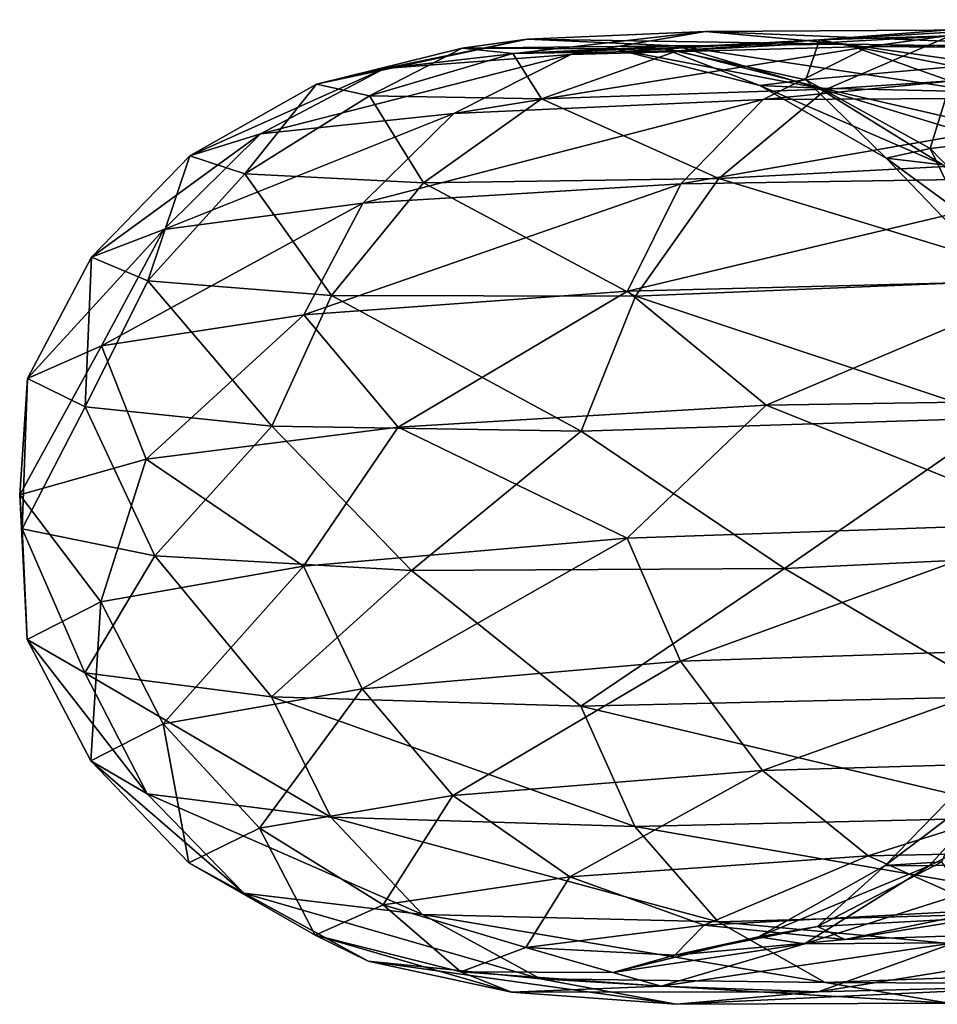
# Model space of a CAD drawing. Header units: metres. Extents: x -40 to 117, y -433 to 89.
# Tile 154 of 256: x -19 to -14, y -245 to -240. Entities that reach past the tile are written whole.
import ezdxf

# ---------------------------------------------------------------- set-up
doc = ezdxf.new("R2010")
doc.units = ezdxf.units.M
doc.layers.add('solid_506114_24501146', color=7, linetype='CONTINUOUS')

msp = doc.modelspace()

# ---------------------------------------------------------------- linework, layer by layer
at = {"layer": 'solid_506114_24501146'}
for points in [[(-13.452534, -239.88353, 997.192444), (-14.792812, -239.98671, 994.425659), (-14.119053, -239.966461, 997.59967)], [(-14.091494, -240.125549, 994.120422), (-14.792812, -239.98671, 994.425659), (-13.452534, -239.88353, 997.192444)], [(-13.907941, -239.935562, 979.25708), (-14.536685, -240.022339, 978.814087), (-16.076548, -240.063019, 981.791565)], [(-15.381201, -239.944717, 982.111938), (-13.907941, -239.935562, 979.25708), (-16.076548, -240.063019, 981.791565)], [(-13.251388, -240.031418, 979.677429), (-13.907941, -239.935562, 979.25708), (-15.381201, -239.944717, 982.111938)], [(-13.907941, -239.935562, 979.25708), (-11.93586, -239.981918, 976.724121), (-14.536685, -240.022339, 978.814087)], [(-16.301958, -239.984711, 985.190796), (-17.038931, -240.136185, 985.003357), (-17.389545, -240.21579, 988.340149)], [(-16.637409, -240.030746, 988.389221), (-16.301958, -239.984711, 985.190796), (-17.389545, -240.21579, 988.340149)], [(-15.381201, -239.944717, 982.111938), (-16.076548, -240.063019, 981.791565), (-17.038931, -240.136185, 985.003357)], [(-16.301958, -239.984711, 985.190796), (-15.381201, -239.944717, 982.111938), (-17.038931, -240.136185, 985.003357)], [(-15.532392, -240.019211, 985.344177), (-16.301958, -239.984711, 985.190796), (-16.637409, -240.030746, 988.389221)], [(-14.6551, -240.010635, 982.404114), (-15.381201, -239.944717, 982.111938), (-16.301958, -239.984711, 985.190796)], [(-15.532392, -240.019211, 985.344177), (-14.6551, -240.010635, 982.404114), (-16.301958, -239.984711, 985.190796)], [(-14.792812, -239.98671, 994.425659), (-15.602794, -240.029999, 991.460022), (-15.525737, -240.043671, 994.702271)], [(-14.863073, -240.193787, 991.289063), (-15.602794, -240.029999, 991.460022), (-14.792812, -239.98671, 994.425659)], [(-14.119053, -239.966461, 997.59967), (-15.525737, -240.043671, 994.702271), (-14.75734, -240.242844, 997.949036)], [(-14.792812, -239.98671, 994.425659), (-15.525737, -240.043671, 994.702271), (-14.119053, -239.966461, 997.59967)], [(-14.6551, -240.010635, 982.404114), (-13.251388, -240.031418, 979.677429), (-15.381201, -239.944717, 982.111938)], [(-14.091494, -240.125549, 994.120422), (-14.863073, -240.193787, 991.289063), (-14.792812, -239.98671, 994.425659)], [(-14.119053, -239.966461, 997.59967), (-14.75734, -240.242844, 997.949036), (-12.756166, -240.108521, 1000.649414)], [(-11.93586, -239.981918, 976.724121), (-12.475451, -240.040024, 976.173035), (-14.536685, -240.022339, 978.814087)], [(-16.637409, -240.030746, 988.389221), (-17.389545, -240.21579, 988.340149), (-17.116161, -240.275879, 991.686035)], [(-16.375849, -240.05806, 991.596252), (-16.637409, -240.030746, 988.389221), (-17.116161, -240.275879, 991.686035)], [(-14.536685, -240.022339, 978.814087), (-15.082868, -240.296158, 978.383789), (-16.680588, -240.367737, 981.467712)], [(-16.076548, -240.063019, 981.791565), (-14.536685, -240.022339, 978.814087), (-16.680588, -240.367737, 981.467712)], [(-15.852007, -240.033539, 988.398071), (-15.532392, -240.019211, 985.344177), (-16.637409, -240.030746, 988.389221)], [(-15.852007, -240.033539, 988.398071), (-16.637409, -240.030746, 988.389221), (-16.375849, -240.05806, 991.596252)], [(-15.602794, -240.029999, 991.460022), (-16.375849, -240.05806, 991.596252), (-15.525737, -240.043671, 994.702271)], [(-15.602794, -240.029999, 991.460022), (-15.852007, -240.033539, 988.398071), (-16.375849, -240.05806, 991.596252)], [(-15.525737, -240.043671, 994.702271), (-16.375849, -240.05806, 991.596252), (-16.227617, -240.292297, 994.926453)], [(-15.525737, -240.043671, 994.702271), (-16.227617, -240.292297, 994.926453), (-14.75734, -240.242844, 997.949036)], [(-14.796009, -240.237259, 985.450317), (-15.532392, -240.019211, 985.344177), (-15.852007, -240.033539, 988.398071)], [(-15.100471, -240.22403, 988.365845), (-15.852007, -240.033539, 988.398071), (-15.602794, -240.029999, 991.460022)], [(-15.100471, -240.22403, 988.365845), (-14.796009, -240.237259, 985.450317), (-15.852007, -240.033539, 988.398071)], [(-14.863073, -240.193787, 991.289063), (-15.100471, -240.22403, 988.365845), (-15.602794, -240.029999, 991.460022)], [(-13.960309, -240.256042, 982.643005), (-14.6551, -240.010635, 982.404114), (-15.532392, -240.019211, 985.344177)], [(-14.796009, -240.237259, 985.450317), (-13.960309, -240.256042, 982.643005), (-15.532392, -240.019211, 985.344177)], [(-14.536685, -240.022339, 978.814087), (-12.475451, -240.040024, 976.173035), (-15.082868, -240.296158, 978.383789)], [(-12.475451, -240.040024, 976.173035), (-12.944187, -240.285828, 975.648865), (-15.082868, -240.296158, 978.383789)], [(-12.623146, -240.302963, 980.03894), (-13.251388, -240.031418, 979.677429), (-14.6551, -240.010635, 982.404114)], [(-13.960309, -240.256042, 982.643005), (-12.623146, -240.302963, 980.03894), (-14.6551, -240.010635, 982.404114)], [(-16.076548, -240.063019, 981.791565), (-16.680588, -240.367737, 981.467712), (-17.679131, -240.473495, 984.794739)], [(-17.038931, -240.136185, 985.003357), (-16.076548, -240.063019, 981.791565), (-17.679131, -240.473495, 984.794739)], [(-16.375849, -240.05806, 991.596252), (-17.116161, -240.275879, 991.686035), (-16.227617, -240.292297, 994.926453)], [(-17.038931, -240.136185, 985.003357), (-17.679131, -240.473495, 984.794739), (-18.042919, -240.586212, 988.251526)], [(-17.389545, -240.21579, 988.340149), (-17.038931, -240.136185, 985.003357), (-18.042919, -240.586212, 988.251526)], [(-14.221096, -240.548721, 991.094727), (-14.863073, -240.193787, 991.289063), (-14.091494, -240.125549, 994.120422)], [(-12.756166, -240.108521, 1000.649414), (-14.75734, -240.242844, 997.949036), (-13.23545, -240.59346, 1001.00354)], [(-13.482843, -240.461548, 993.809753), (-14.221096, -240.548721, 991.094727), (-14.091494, -240.125549, 994.120422)], [(-14.44824, -240.599365, 988.29187), (-15.100471, -240.22403, 988.365845), (-14.863073, -240.193787, 991.289063)], [(-14.221096, -240.548721, 991.094727), (-14.44824, -240.599365, 988.29187), (-14.863073, -240.193787, 991.289063)], [(-17.389545, -240.21579, 988.340149), (-18.042919, -240.586212, 988.251526), (-17.759262, -240.678711, 991.717957)], [(-17.116161, -240.275879, 991.686035), (-17.389545, -240.21579, 988.340149), (-17.759262, -240.678711, 991.717957)], [(-14.75734, -240.242844, 997.949036), (-16.227617, -240.292297, 994.926453), (-15.311814, -240.703903, 998.206299)], [(-14.75734, -240.242844, 997.949036), (-15.311814, -240.703903, 998.206299), (-13.23545, -240.59346, 1001.00354)], [(-14.156929, -240.633713, 985.496277), (-14.796009, -240.237259, 985.450317), (-15.100471, -240.22403, 988.365845)], [(-14.44824, -240.599365, 988.29187), (-14.156929, -240.633713, 985.496277), (-15.100471, -240.22403, 988.365845)], [(-13.357326, -240.673538, 982.804199), (-13.960309, -240.256042, 982.643005), (-14.796009, -240.237259, 985.450317)], [(-14.156929, -240.633713, 985.496277), (-13.357326, -240.673538, 982.804199), (-14.796009, -240.237259, 985.450317)], [(-17.116161, -240.275879, 991.686035), (-17.759262, -240.678711, 991.717957), (-16.837334, -240.725677, 995.075012)], [(-15.082868, -240.296158, 978.383789), (-15.507809, -240.731705, 977.99707), (-17.150541, -240.831421, 981.163635)], [(-16.680588, -240.367737, 981.467712), (-15.082868, -240.296158, 978.383789), (-17.150541, -240.831421, 981.163635)], [(-16.227617, -240.292297, 994.926453), (-17.116161, -240.275879, 991.686035), (-16.837334, -240.725677, 995.075012)], [(-16.227617, -240.292297, 994.926453), (-16.837334, -240.725677, 995.075012), (-15.311814, -240.703903, 998.206299)], [(-12.944187, -240.285828, 975.648865), (-13.308874, -240.695923, 975.189209), (-15.507809, -240.731705, 977.99707)], [(-15.082868, -240.296158, 978.383789), (-12.944187, -240.285828, 975.648865), (-15.507809, -240.731705, 977.99707)], [(-16.680588, -240.367737, 981.467712), (-17.150541, -240.831421, 981.163635), (-18.177217, -240.96698, 984.580078)], [(-17.679131, -240.473495, 984.794739), (-16.680588, -240.367737, 981.467712), (-18.177217, -240.96698, 984.580078)], [(-17.679131, -240.473495, 984.794739), (-18.177217, -240.96698, 984.580078), (-18.551256, -241.110062, 988.130005)], [(-18.042919, -240.586212, 988.251526), (-17.679131, -240.473495, 984.794739), (-18.551256, -241.110062, 988.130005)], [(-13.722187, -241.063522, 990.891174), (-14.221096, -240.548721, 991.094727), (-13.482843, -240.461548, 993.809753)], [(-13.941362, -241.127029, 988.181702), (-14.44824, -240.599365, 988.29187), (-14.221096, -240.548721, 991.094727)], [(-13.722187, -241.063522, 990.891174), (-13.941362, -241.127029, 988.181702), (-14.221096, -240.548721, 991.094727)], [(-18.042919, -240.586212, 988.251526), (-18.551256, -241.110062, 988.130005), (-18.259607, -241.232376, 991.68988)], [(-17.759262, -240.678711, 991.717957), (-18.042919, -240.586212, 988.251526), (-18.259607, -241.232376, 991.68988)], [(-13.23545, -240.59346, 1001.00354), (-15.311814, -240.703903, 998.206299), (-13.608341, -241.223389, 1001.226013)], [(-13.660271, -241.174835, 985.479187), (-14.156929, -240.633713, 985.496277), (-14.44824, -240.599365, 988.29187)], [(-13.941362, -241.127029, 988.181702), (-13.660271, -241.174835, 985.479187), (-14.44824, -240.599365, 988.29187)], [(-17.759262, -240.678711, 991.717957), (-18.259607, -241.232376, 991.68988), (-17.311705, -241.307602, 995.137634)], [(-16.837334, -240.725677, 995.075012), (-17.759262, -240.678711, 991.717957), (-17.311705, -241.307602, 995.137634)], [(-15.311814, -240.703903, 998.206299), (-16.837334, -240.725677, 995.075012), (-15.743205, -241.311539, 998.353394)], [(-13.308874, -240.695923, 975.189209), (-13.545275, -241.228088, 974.827148), (-15.783269, -241.28476, 977.682129)], [(-15.507809, -240.731705, 977.99707), (-13.308874, -240.695923, 975.189209), (-15.783269, -241.28476, 977.682129)], [(-15.311814, -240.703903, 998.206299), (-15.743205, -241.311539, 998.353394), (-13.608341, -241.223389, 1001.226013)], [(-15.507809, -240.731705, 977.99707), (-15.783269, -241.28476, 977.682129), (-17.455181, -241.4077, 980.901978)], [(-17.150541, -240.831421, 981.163635), (-15.507809, -240.731705, 977.99707), (-17.455181, -241.4077, 980.901978)], [(-16.837334, -240.725677, 995.075012), (-17.311705, -241.307602, 995.137634), (-15.743205, -241.311539, 998.353394)], [(-17.150541, -240.831421, 981.163635), (-17.455181, -241.4077, 980.901978), (-18.500093, -241.567947, 984.376099)], [(-18.177217, -240.96698, 984.580078), (-17.150541, -240.831421, 981.163635), (-18.500093, -241.567947, 984.376099)], [(-18.177217, -240.96698, 984.580078), (-18.500093, -241.567947, 984.376099), (-18.880775, -241.736282, 987.986084)], [(-18.551256, -241.110062, 988.130005), (-18.177217, -240.96698, 984.580078), (-18.880775, -241.736282, 987.986084)], [(-18.551256, -241.110062, 988.130005), (-18.880775, -241.736282, 987.986084), (-18.583946, -241.883545, 991.606323)], [(-18.259607, -241.232376, 991.68988), (-18.551256, -241.110062, 988.130005), (-18.583946, -241.883545, 991.606323)], [(-18.259607, -241.232376, 991.68988), (-18.583946, -241.883545, 991.606323), (-17.619205, -241.982513, 995.11261)], [(-17.311705, -241.307602, 995.137634), (-18.259607, -241.232376, 991.68988), (-17.619205, -241.982513, 995.11261)], [(-15.783269, -241.28476, 977.682129), (-13.545275, -241.228088, 974.827148), (-15.067389, -241.873657, 976.298279)], [(-13.608341, -241.223389, 1001.226013), (-15.743205, -241.311539, 998.353394), (-13.850062, -241.93898, 1001.304565)], [(-13.545275, -241.228088, 974.827148), (-12.638214, -241.836914, 973.620667), (-15.067389, -241.873657, 976.298279)], [(-17.311705, -241.307602, 995.137634), (-17.619205, -241.982513, 995.11261), (-16.022846, -242.008163, 998.382996)], [(-17.455181, -241.4077, 980.901978), (-15.783269, -241.28476, 977.682129), (-16.968481, -241.988571, 979.384888)], [(-15.743205, -241.311539, 998.353394), (-17.311705, -241.307602, 995.137634), (-16.022846, -242.008163, 998.382996)], [(-15.783269, -241.28476, 977.682129), (-15.067389, -241.873657, 976.298279), (-16.968481, -241.988571, 979.384888)], [(-15.743205, -241.311539, 998.353394), (-16.022846, -242.008163, 998.382996), (-13.850062, -241.93898, 1001.304565)], [(-18.500093, -241.567947, 984.376099), (-17.455181, -241.4077, 980.901978), (-18.268507, -242.152542, 982.761414)], [(-17.455181, -241.4077, 980.901978), (-16.968481, -241.988571, 979.384888), (-18.268507, -242.152542, 982.761414)], [(-18.500093, -241.567947, 984.376099), (-18.268507, -242.152542, 982.761414), (-18.921572, -242.337036, 986.321777)], [(-18.880775, -241.736282, 987.986084), (-18.500093, -241.567947, 984.376099), (-18.921572, -242.337036, 986.321777)], [(-18.880775, -241.736282, 987.986084), (-18.921572, -242.337036, 986.321777), (-18.908445, -242.512833, 989.947815)], [(-18.583946, -241.883545, 991.606323), (-18.880775, -241.736282, 987.986084), (-18.908445, -242.512833, 989.947815)], [(-16.968481, -241.988571, 979.384888), (-15.067389, -241.873657, 976.298279), (-15.784982, -242.56073, 977.376099)], [(-15.067389, -241.873657, 976.298279), (-13.546745, -242.484238, 974.521301), (-15.784982, -242.56073, 977.376099)], [(-15.067389, -241.873657, 976.298279), (-12.638214, -241.836914, 973.620667), (-13.546745, -242.484238, 974.521301)], [(-18.583946, -241.883545, 991.606323), (-18.908445, -242.512833, 989.947815), (-18.224255, -242.65152, 993.510742)], [(-17.619205, -241.982513, 995.11261), (-18.583946, -241.883545, 991.606323), (-18.224255, -242.65152, 993.510742)], [(-13.850062, -241.93898, 1001.304565), (-16.022846, -242.008163, 998.382996), (-14.973942, -242.716797, 999.971863)], [(-13.850062, -241.93898, 1001.304565), (-14.973942, -242.716797, 999.971863), (-12.52391, -242.601334, 1002.650696)], [(-18.268507, -242.152542, 982.761414), (-16.968481, -241.988571, 979.384888), (-17.457077, -242.706039, 980.595398)], [(-17.619205, -241.982513, 995.11261), (-18.224255, -242.65152, 993.510742), (-16.898626, -242.727325, 996.890564)], [(-16.022846, -242.008163, 998.382996), (-17.619205, -241.982513, 995.11261), (-16.898626, -242.727325, 996.890564)], [(-16.968481, -241.988571, 979.384888), (-15.784982, -242.56073, 977.376099), (-17.457077, -242.706039, 980.595398)], [(-16.022846, -242.008163, 998.382996), (-16.898626, -242.727325, 996.890564), (-14.973942, -242.716797, 999.971863)], [(-18.921572, -242.337036, 986.321777), (-18.268507, -242.152542, 982.761414), (-18.502102, -242.890396, 984.068665)], [(-18.268507, -242.152542, 982.761414), (-17.457077, -242.706039, 980.595398), (-18.502102, -242.890396, 984.068665)], [(-18.921572, -242.337036, 986.321777), (-18.502102, -242.890396, 984.068665), (-18.882826, -243.083801, 987.677795)], [(-18.908445, -242.512833, 989.947815), (-18.921572, -242.337036, 986.321777), (-18.882826, -243.083801, 987.677795)], [(-15.784982, -242.56073, 977.376099), (-13.546745, -242.484238, 974.521301), (-15.510993, -243.196854, 977.405884)], [(-13.546745, -242.484238, 974.521301), (-13.311606, -243.123428, 974.598267), (-15.510993, -243.196854, 977.405884)], [(-18.908445, -242.512833, 989.947815), (-18.882826, -243.083801, 987.677795), (-18.585964, -243.256195, 991.297302)], [(-18.224255, -242.65152, 993.510742), (-18.908445, -242.512833, 989.947815), (-18.585964, -243.256195, 991.297302)], [(-17.457077, -242.706039, 980.595398), (-15.784982, -242.56073, 977.376099), (-17.154064, -243.339005, 980.571472)], [(-15.784982, -242.56073, 977.376099), (-15.510993, -243.196854, 977.405884), (-17.154064, -243.339005, 980.571472)], [(-12.52391, -242.601334, 1002.650696), (-14.973942, -242.716797, 999.971863), (-13.851565, -243.378952, 1000.995911)], [(-18.224255, -242.65152, 993.510742), (-18.585964, -243.256195, 991.297302), (-17.621119, -243.379501, 994.803162)], [(-16.898626, -242.727325, 996.890564), (-18.224255, -242.65152, 993.510742), (-17.621119, -243.379501, 994.803162)], [(-18.502102, -242.890396, 984.068665), (-17.457077, -242.706039, 980.595398), (-18.18095, -243.52034, 983.986511)], [(-17.457077, -242.706039, 980.595398), (-17.154064, -243.339005, 980.571472), (-18.18095, -243.52034, 983.986511)], [(-16.898626, -242.727325, 996.890564), (-17.621119, -243.379501, 994.803162), (-16.024586, -243.427856, 998.073669)], [(-14.973942, -242.716797, 999.971863), (-16.898626, -242.727325, 996.890564), (-16.024586, -243.427856, 998.073669)], [(-14.973942, -242.716797, 999.971863), (-16.024586, -243.427856, 998.073669), (-13.851565, -243.378952, 1000.995911)], [(-18.882826, -243.083801, 987.677795), (-18.502102, -242.890396, 984.068665), (-18.555065, -243.710983, 987.534912)], [(-18.502102, -242.890396, 984.068665), (-18.18095, -243.52034, 983.986511), (-18.555065, -243.710983, 987.534912)], [(-18.882826, -243.083801, 987.677795), (-18.555065, -243.710983, 987.534912), (-18.263357, -243.880997, 991.093567)], [(-18.585964, -243.256195, 991.297302), (-18.882826, -243.083801, 987.677795), (-18.263357, -243.880997, 991.093567)], [(-15.510993, -243.196854, 977.405884), (-13.311606, -243.123428, 974.598267), (-15.087272, -243.761063, 977.552917)], [(-13.311606, -243.123428, 974.598267), (-12.947967, -243.699265, 974.817932), (-15.087272, -243.761063, 977.552917)], [(-17.154064, -243.339005, 980.571472), (-15.510993, -243.196854, 977.405884), (-16.685457, -243.89064, 980.635864)], [(-15.510993, -243.196854, 977.405884), (-15.087272, -243.761063, 977.552917), (-16.685457, -243.89064, 980.635864)], [(-18.585964, -243.256195, 991.297302), (-18.263357, -243.880997, 991.093567), (-17.31526, -244.002426, 994.540649)], [(-17.621119, -243.379501, 994.803162), (-18.585964, -243.256195, 991.297302), (-17.31526, -244.002426, 994.540649)], [(-18.18095, -243.52034, 983.986511), (-17.154064, -243.339005, 980.571472), (-17.684292, -244.058975, 983.961243)], [(-17.154064, -243.339005, 980.571472), (-16.685457, -243.89064, 980.635864), (-17.684292, -244.058975, 983.961243)], [(-17.621119, -243.379501, 994.803162), (-17.31526, -244.002426, 994.540649), (-15.746438, -244.049438, 997.756653)], [(-16.024586, -243.427856, 998.073669), (-17.621119, -243.379501, 994.803162), (-15.746438, -244.049438, 997.756653)], [(-13.851565, -243.378952, 1000.995911), (-16.024586, -243.427856, 998.073669), (-13.611136, -243.999786, 1000.630798)], [(-16.024586, -243.427856, 998.073669), (-15.746438, -244.049438, 997.756653), (-13.611136, -243.999786, 1000.630798)], [(-18.555065, -243.710983, 987.534912), (-18.18095, -243.52034, 983.986511), (-18.048187, -244.236694, 987.416321)], [(-18.18095, -243.52034, 983.986511), (-17.684292, -244.058975, 983.961243), (-18.048187, -244.236694, 987.416321)], [(-14.226281, -244.252731, 990.260681), (-13.725936, -243.701492, 990.297119), (-13.013389, -243.637695, 992.923645)], [(-13.487759, -244.216675, 992.977722), (-14.226281, -244.252731, 990.260681), (-13.013389, -243.637695, 992.923645)], [(-15.087272, -243.761063, 977.552917), (-12.947967, -243.699265, 974.817932), (-14.542041, -244.201172, 977.812012)], [(-12.947967, -243.699265, 974.817932), (-12.480047, -244.159027, 975.170288), (-14.542041, -244.201172, 977.812012)], [(-14.453508, -244.250595, 987.45636), (-13.945172, -243.728653, 987.586365), (-13.725936, -243.701492, 990.297119)], [(-14.226281, -244.252731, 990.260681), (-14.453508, -244.250595, 987.45636), (-13.725936, -243.701492, 990.297119)], [(-18.555065, -243.710983, 987.534912), (-18.048187, -244.236694, 987.416321), (-17.764446, -244.394379, 990.881287)], [(-18.263357, -243.880997, 991.093567), (-18.555065, -243.710983, 987.534912), (-17.764446, -244.394379, 990.881287)], [(-14.453508, -244.250595, 987.45636), (-14.16209, -244.2323, 984.659607), (-13.945172, -243.728653, 987.586365)], [(-16.685457, -243.89064, 980.635864), (-15.087272, -243.761063, 977.552917), (-16.082472, -244.309296, 980.788879)], [(-15.087272, -243.761063, 977.552917), (-14.542041, -244.201172, 977.812012), (-16.082472, -244.309296, 980.788879)], [(-18.263357, -243.880997, 991.093567), (-17.764446, -244.394379, 990.881287), (-16.842249, -244.504486, 994.237854)], [(-17.31526, -244.002426, 994.540649), (-18.263357, -243.880997, 991.093567), (-16.842249, -244.504486, 994.237854)], [(-17.684292, -244.058975, 983.961243), (-16.685457, -243.89064, 980.635864), (-17.04521, -244.455185, 983.999329)], [(-16.685457, -243.89064, 980.635864), (-16.082472, -244.309296, 980.788879), (-17.04521, -244.455185, 983.999329)], [(-17.31526, -244.002426, 994.540649), (-16.842249, -244.504486, 994.237854), (-15.316285, -244.541595, 997.369873)], [(-15.746438, -244.049438, 997.756653), (-17.31526, -244.002426, 994.540649), (-15.316285, -244.541595, 997.369873)], [(-13.611136, -243.999786, 1000.630798), (-15.746438, -244.049438, 997.756653), (-13.239314, -244.483765, 1000.169434)], [(-18.048187, -244.236694, 987.416321), (-17.684292, -244.058975, 983.961243), (-17.395954, -244.610367, 987.334595)], [(-17.684292, -244.058975, 983.961243), (-17.04521, -244.455185, 983.999329), (-17.395954, -244.610367, 987.334595)], [(-15.746438, -244.049438, 997.756653), (-15.316285, -244.541595, 997.369873), (-13.239314, -244.483765, 1000.169434)], [(-14.542041, -244.201172, 977.812012), (-12.480047, -244.159027, 975.170288), (-13.913801, -244.480347, 978.167236)], [(-16.082472, -244.309296, 980.788879), (-14.542041, -244.201172, 977.812012), (-15.387683, -244.559692, 981.022095)], [(-14.542041, -244.201172, 977.812012), (-13.913801, -244.480347, 978.167236), (-15.387683, -244.559692, 981.022095)], [(-18.048187, -244.236694, 987.416321), (-17.395954, -244.610367, 987.334595), (-17.122467, -244.746201, 990.679504)], [(-17.764446, -244.394379, 990.881287), (-18.048187, -244.236694, 987.416321), (-17.122467, -244.746201, 990.679504)], [(-15.106881, -244.619171, 987.360107), (-14.453508, -244.250595, 987.45636), (-14.226281, -244.252731, 990.260681)], [(-15.106881, -244.619171, 987.360107), (-14.80229, -244.56633, 984.443848), (-14.453508, -244.250595, 987.45636)], [(-14.869382, -244.655167, 990.284485), (-15.106881, -244.619171, 987.360107), (-14.226281, -244.252731, 990.260681)], [(-14.869382, -244.655167, 990.284485), (-14.226281, -244.252731, 990.260681), (-13.487759, -244.216675, 992.977722)], [(-14.097475, -244.651093, 993.117798), (-14.869382, -244.655167, 990.284485), (-13.487759, -244.216675, 992.977722)], [(-14.80229, -244.56633, 984.443848), (-14.16209, -244.2323, 984.659607), (-14.453508, -244.250595, 987.45636)], [(-14.80229, -244.56633, 984.443848), (-13.966235, -244.521484, 981.635742), (-14.16209, -244.2323, 984.659607)], [(-17.04521, -244.455185, 983.999329), (-16.082472, -244.309296, 980.788879), (-16.308828, -244.675385, 984.100342)], [(-16.082472, -244.309296, 980.788879), (-15.387683, -244.559692, 981.022095), (-16.308828, -244.675385, 984.100342)], [(-17.764446, -244.394379, 990.881287), (-17.122467, -244.746201, 990.679504), (-16.233597, -244.835983, 993.919861)], [(-16.842249, -244.504486, 994.237854), (-17.764446, -244.394379, 990.881287), (-16.233597, -244.835983, 993.919861)], [(-17.395954, -244.610367, 987.334595), (-17.04521, -244.455185, 983.999329), (-16.644421, -244.800034, 987.297913)], [(-17.04521, -244.455185, 983.999329), (-16.308828, -244.675385, 984.100342), (-16.644421, -244.800034, 987.297913)], [(-16.842249, -244.504486, 994.237854), (-16.233597, -244.835983, 993.919861), (-14.762778, -244.85498, 996.943787)], [(-15.316285, -244.541595, 997.369873), (-16.842249, -244.504486, 994.237854), (-14.762778, -244.85498, 996.943787)], [(-15.387683, -244.559692, 981.022095), (-13.913801, -244.480347, 978.167236), (-14.661582, -244.632751, 981.312622)], [(-13.239314, -244.483765, 1000.169434), (-15.316285, -244.541595, 997.369873), (-12.760866, -244.78183, 999.647522)], [(-13.913801, -244.480347, 978.167236), (-13.257249, -244.586472, 978.585083), (-14.661582, -244.632751, 981.312622)], [(-16.308828, -244.675385, 984.100342), (-15.387683, -244.559692, 981.022095), (-15.539262, -244.713638, 984.252808)], [(-15.387683, -244.559692, 981.022095), (-14.661582, -244.632751, 981.312622), (-15.539262, -244.713638, 984.252808)], [(-15.539262, -244.713638, 984.252808), (-14.80229, -244.56633, 984.443848), (-15.106881, -244.619171, 987.360107)], [(-15.539262, -244.713638, 984.252808), (-14.661582, -244.632751, 981.312622), (-14.80229, -244.56633, 984.443848)], [(-15.316285, -244.541595, 997.369873), (-14.762778, -244.85498, 996.943787), (-12.760866, -244.78183, 999.647522)], [(-14.661582, -244.632751, 981.312622), (-13.966235, -244.521484, 981.635742), (-14.80229, -244.56633, 984.443848)], [(-14.661582, -244.632751, 981.312622), (-13.257249, -244.586472, 978.585083), (-13.966235, -244.521484, 981.635742)], [(-17.395954, -244.610367, 987.334595), (-16.644421, -244.800034, 987.297913), (-16.38275, -244.906174, 990.504639)], [(-17.122467, -244.746201, 990.679504), (-17.395954, -244.610367, 987.334595), (-16.38275, -244.906174, 990.504639)], [(-15.859018, -244.80304, 987.306702), (-15.106881, -244.619171, 987.360107), (-14.869382, -244.655167, 990.284485)], [(-15.859018, -244.80304, 987.306702), (-15.539262, -244.713638, 984.252808), (-15.106881, -244.619171, 987.360107)], [(-14.799356, -244.904404, 993.336182), (-14.097475, -244.651093, 993.117798), (-12.820196, -244.58548, 995.762878)], [(-13.458484, -244.869263, 996.105835), (-14.799356, -244.904404, 993.336182), (-12.820196, -244.58548, 995.762878)], [(-15.609694, -244.874786, 990.369141), (-15.859018, -244.80304, 987.306702), (-14.869382, -244.655167, 990.284485)], [(-15.609694, -244.874786, 990.369141), (-14.869382, -244.655167, 990.284485), (-14.097475, -244.651093, 993.117798)], [(-14.799356, -244.904404, 993.336182), (-15.609694, -244.874786, 990.369141), (-14.097475, -244.651093, 993.117798)], [(-16.644421, -244.800034, 987.297913), (-16.308828, -244.675385, 984.100342), (-15.859018, -244.80304, 987.306702)], [(-16.308828, -244.675385, 984.100342), (-15.539262, -244.713638, 984.252808), (-15.859018, -244.80304, 987.306702)], [(-17.122467, -244.746201, 990.679504), (-16.38275, -244.906174, 990.504639), (-15.53228, -244.968124, 993.611328)], [(-16.233597, -244.835983, 993.919861), (-17.122467, -244.746201, 990.679504), (-15.53228, -244.968124, 993.611328)], [(-16.644421, -244.800034, 987.297913), (-15.859018, -244.80304, 987.306702), (-15.609694, -244.874786, 990.369141)], [(-16.38275, -244.906174, 990.504639), (-16.644421, -244.800034, 987.297913), (-15.609694, -244.874786, 990.369141)], [(-12.760866, -244.78183, 999.647522), (-14.762778, -244.85498, 996.943787), (-12.209576, -244.867661, 999.104065)], [(-16.233597, -244.835983, 993.919861), (-15.53228, -244.968124, 993.611328), (-14.125003, -244.962143, 996.510925)], [(-14.762778, -244.85498, 996.943787), (-16.233597, -244.835983, 993.919861), (-14.125003, -244.962143, 996.510925)], [(-15.53228, -244.968124, 993.611328), (-14.799356, -244.904404, 993.336182), (-13.458484, -244.869263, 996.105835)], [(-14.125003, -244.962143, 996.510925), (-15.53228, -244.968124, 993.611328), (-13.458484, -244.869263, 996.105835)], [(-14.762778, -244.85498, 996.943787), (-14.125003, -244.962143, 996.510925), (-12.209576, -244.867661, 999.104065)], [(-16.38275, -244.906174, 990.504639), (-15.609694, -244.874786, 990.369141), (-14.799356, -244.904404, 993.336182)], [(-15.53228, -244.968124, 993.611328), (-16.38275, -244.906174, 990.504639), (-14.799356, -244.904404, 993.336182)]]:
    msp.add_3dface(points, dxfattribs=at)

doc.saveas('drawing.dxf')
